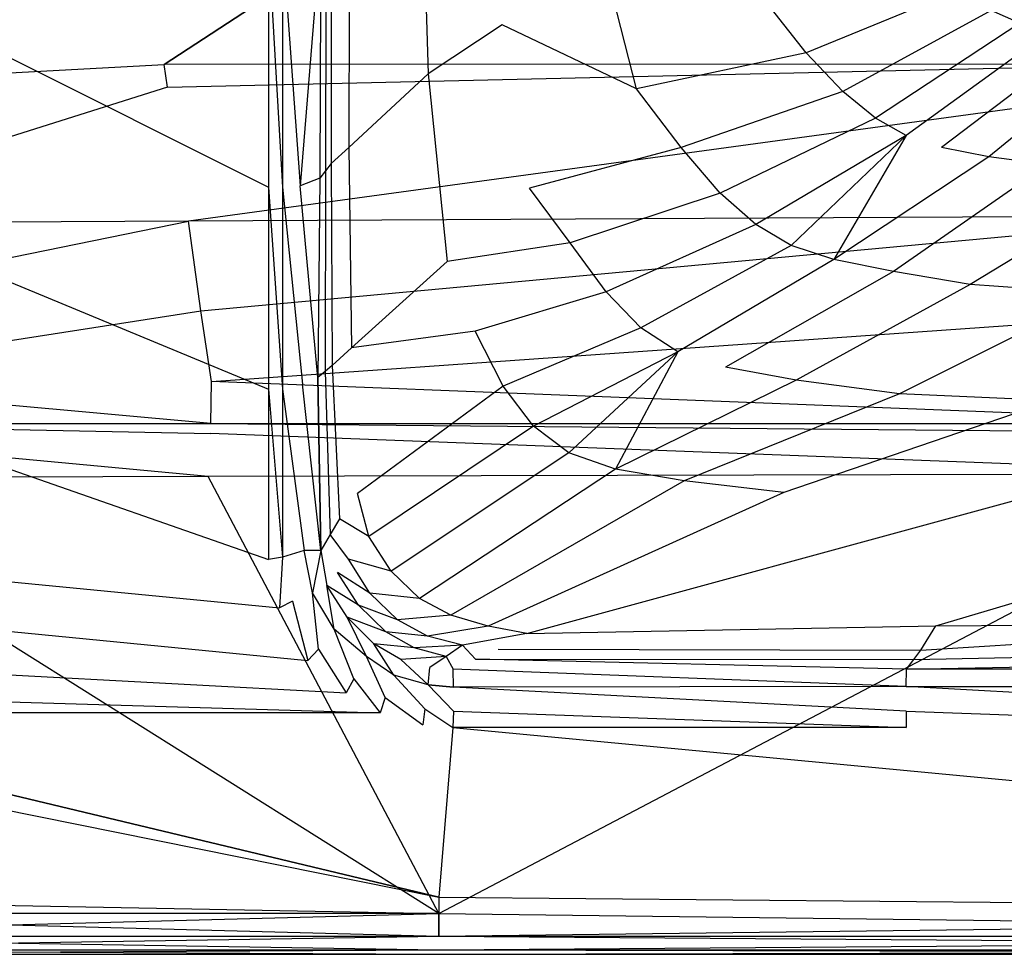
# Model space of a CAD drawing. Extents: x 0 to 1.3, y -0.48 to 0.
# Tile 20 of 36: x 0.65 to 0.87, y -0.48 to -0.28. Entities that reach past the tile are written whole.
import ezdxf

# ---------------------------------------------------------------- set-up
doc = ezdxf.new("R2010")
doc.units = 0
doc.layers.add('L2_BECKEN_613113___REPLACEMTFOR', color=7, linetype='CONTINUOUS')

msp = doc.modelspace()

# ---------------------------------------------------------------- linework, layer by layer
at = {"layer": 'L2_BECKEN_613113___REPLACEMTFOR', "color": 8}
for points, invisible_edges in [([(0.253876, -0.277748), (1.122902, 0), (0.276309, -0.285832), (0.253876, -0.277748)], 13), ([(0.276309, -0.285832), (1.122902, 0), (0.298804, -0.287985), (0.276309, -0.285832)], 10), ([(0.298804, -0.287985), (1.122902, 0), (0.394821, -0.288271), (0.298804, -0.287985)], 13), ([(0.394821, -0.288271), (1.122902, 0), (0.584883, -0.288487), (0.394821, -0.288271)], 10), ([(0.584883, -0.288487), (1.122902, 0), (0.681909, -0.288417), (0.584883, -0.288487)], 13), ([(0.681909, -0.288417), (1.122902, 0), (0.905185, -0.288271), (0.681909, -0.288417)], 10), ([(0.754587, -0.243031, 0.111883), (0.739064, -0.24881, 0.131975), (0.75664, -0.279632, 0.111876), (0.754587, -0.243031, 0.111883)], 14), ([(0.779788, -0.268081, 0.090754), (0.754587, -0.243031, 0.111883), (0.75664, -0.279632, 0.111876), (0.779788, -0.268081, 0.090754)], 14), ([(0.739064, -0.24881, 0.131975), (0.72282, -0.256524, 0.162152), (0.740262, -0.290481, 0.131995), (0.739064, -0.24881, 0.131975)], 14), ([(0.739064, -0.24881, 0.131975), (0.740262, -0.290481, 0.131995), (0.75664, -0.279632, 0.111876), (0.739064, -0.24881, 0.131975)], 14), ([(0.72282, -0.256524, 0.162152), (0.71883, -0.25842, 0.169565), (0.722749, -0.306712, 0.162868), (0.72282, -0.256524, 0.162152)], 14), ([(0.72282, -0.256524, 0.162152), (0.722749, -0.306712, 0.162868), (0.740262, -0.290481, 0.131995), (0.72282, -0.256524, 0.162152)], 14), ([(0.897715, -0.255591, 0.045103), (0.864722, -0.276491, 0.056536), (0.871059, -0.279239, 0.05687), (0.897715, -0.255591, 0.045103)], 14), ([(0.71883, -0.25842, 0.169565), (0.717669, -0.259113, 0.172124), (0.718874, -0.310303, 0.169699), (0.71883, -0.25842, 0.169565)], 14), ([(0.71883, -0.25842, 0.169565), (0.718874, -0.310303, 0.169699), (0.722749, -0.306712, 0.162868), (0.71883, -0.25842, 0.169565)], 14), ([(0.708114, -0.261537, 0.18), (0.711975, -0.315225, 0.178525), (0.712613, -0.260892, 0.178287), (0.708114, -0.261537, 0.18)], 14), ([(0.716508, -0.259806, 0.174683), (0.711975, -0.315225, 0.178525), (0.716373, -0.313532, 0.174853), (0.716508, -0.259806, 0.174683)], 14), ([(0.716508, -0.259806, 0.174683), (0.712613, -0.260892, 0.178287), (0.711975, -0.315225, 0.178525), (0.716508, -0.259806, 0.174683)], 14), ([(0.716508, -0.259806, 0.174683), (0.716373, -0.313532, 0.174853), (0.717624, -0.311917, 0.172276), (0.716508, -0.259806, 0.174683)], 14), ([(0.717669, -0.259113, 0.172124), (0.716508, -0.259806, 0.174683), (0.717624, -0.311917, 0.172276), (0.717669, -0.259113, 0.172124)], 14), ([(0.717669, -0.259113, 0.172124), (0.717624, -0.311917, 0.172276), (0.718874, -0.310303, 0.169699), (0.717669, -0.259113, 0.172124)], 14), ([(0.704967, -0.315485, 0.18), (0.597126, -0.261537, 0.18), (0.597126, -0.315485, 0.18), (0.704967, -0.315485, 0.18)], 13), ([(0.597126, -0.261537, 0.18), (0.704967, -0.315485, 0.18), (0.704967, -0.261537, 0.18), (0.597126, -0.261537, 0.18)], 14), ([(0.708114, -0.315485, 0.18), (0.704967, -0.261537, 0.18), (0.704967, -0.315485, 0.18), (0.708114, -0.315485, 0.18)], 13), ([(0.704967, -0.261537, 0.18), (0.708114, -0.315485, 0.18), (0.708114, -0.261537, 0.18), (0.704967, -0.261537, 0.18)], 14), ([(0.711975, -0.315225, 0.178525), (0.708114, -0.261537, 0.18), (0.708114, -0.315485, 0.18), (0.711975, -0.315225, 0.178525)], 13), ([(0.849311, -0.265384, 0.055493), (0.815103, -0.27472, 0.070566), (0.823852, -0.285848, 0.069997), (0.849311, -0.265384, 0.055493)], 14), ([(0.85731, -0.272075, 0.055978), (0.849311, -0.265384, 0.055493), (0.823852, -0.285848, 0.069997), (0.85731, -0.272075, 0.055978)], 14), ([(0.786351, -0.293737, 0.090825), (0.779788, -0.268081, 0.090754), (0.75664, -0.279632, 0.111876), (0.786351, -0.293737, 0.090825)], 14), ([(0.815103, -0.27472, 0.070566), (0.779788, -0.268081, 0.090754), (0.786351, -0.293737, 0.090825), (0.815103, -0.27472, 0.070566)], 14), ([(0.85731, -0.272075, 0.055978), (0.823852, -0.285848, 0.069997), (0.831913, -0.294394, 0.070328), (0.85731, -0.272075, 0.055978)], 14), ([(0.864722, -0.276491, 0.056536), (0.85731, -0.272075, 0.055978), (0.831913, -0.294394, 0.070328), (0.864722, -0.276491, 0.056536)], 14), ([(0.823852, -0.285848, 0.069997), (0.815103, -0.27472, 0.070566), (0.786351, -0.293737, 0.090825), (0.823852, -0.285848, 0.069997)], 14), ([(0.864722, -0.276491, 0.056536), (0.831913, -0.294394, 0.070328), (0.839154, -0.300263, 0.071011), (0.864722, -0.276491, 0.056536)], 14), ([(0.871059, -0.279239, 0.05687), (0.864722, -0.276491, 0.056536), (0.839154, -0.300263, 0.071011), (0.871059, -0.279239, 0.05687)], 14), ([(0.75664, -0.279632, 0.111876), (0.740262, -0.290481, 0.131995), (0.762669, -0.315702, 0.111874), (0.75664, -0.279632, 0.111876)], 14), ([(0.786351, -0.293737, 0.090825), (0.75664, -0.279632, 0.111876), (0.762669, -0.315702, 0.111874), (0.786351, -0.293737, 0.090825)], 14), ([(0.871059, -0.279239, 0.05687), (0.839154, -0.300263, 0.071011), (0.845957, -0.304091, 0.071494), (0.871059, -0.279239, 0.05687)], 14), ([(0.877599, -0.28117, 0.056925), (0.871059, -0.279239, 0.05687), (0.845957, -0.304091, 0.071494), (0.877599, -0.28117, 0.056925)], 14), ([(0.877599, -0.28117, 0.056925), (0.845957, -0.304091, 0.071494), (0.853717, -0.30672, 0.071841), (0.877599, -0.28117, 0.056925)], 14), ([(0.885628, -0.282539, 0.056647), (0.877599, -0.28117, 0.056925), (0.853717, -0.30672, 0.071841), (0.885628, -0.282539, 0.056647)], 14), ([(0.885628, -0.282539, 0.056647), (0.853717, -0.30672, 0.071841), (0.864173, -0.308819, 0.071894), (0.885628, -0.282539, 0.056647)], 14), ([(0.895302, -0.283343, 0.056148), (0.885628, -0.282539, 0.056647), (0.864173, -0.308819, 0.071894), (0.895302, -0.283343, 0.056148)], 14), ([(0.895302, -0.283343, 0.056148), (0.864173, -0.308819, 0.071894), (0.877068, -0.310524, 0.071658), (0.895302, -0.283343, 0.056148)], 14), ([(0.823852, -0.285848, 0.069997), (0.786351, -0.293737, 0.090825), (0.796216, -0.30672, 0.088816), (0.823852, -0.285848, 0.069997)], 14), ([(0.831913, -0.294394, 0.070328), (0.823852, -0.285848, 0.069997), (0.796216, -0.30672, 0.088816), (0.831913, -0.294394, 0.070328)], 14), ([(0.681909, -0.288417), (0.585245, -0.293517, 0.003861), (0.584883, -0.288487), (0.681909, -0.288417)], 13), ([(0.585245, -0.293517, 0.003861), (0.681909, -0.288417), (0.682684, -0.293377, 0.003812), (0.585245, -0.293517, 0.003861)], 14), ([(0.905185, -0.288271), (0.682684, -0.293377, 0.003812), (0.681909, -0.288417), (0.905185, -0.288271)], 13), ([(0.682684, -0.293377, 0.003812), (0.905185, -0.288271), (0.906964, -0.293081, 0.00371), (0.682684, -0.293377, 0.003812)], 14), ([(0.740262, -0.290481, 0.131995), (0.722749, -0.306712, 0.162868), (0.744465, -0.331924, 0.132122), (0.740262, -0.290481, 0.131995)], 14), ([(0.740262, -0.290481, 0.131995), (0.744465, -0.331924, 0.132122), (0.762669, -0.315702, 0.111874), (0.740262, -0.290481, 0.131995)], 14), ([(0.682684, -0.293377, 0.003812), (0.587405, -0.323544, 0.026909), (0.585245, -0.293517, 0.003861), (0.682684, -0.293377, 0.003812)], 14), ([(0.687315, -0.322982, 0.02657), (0.587405, -0.323544, 0.026909), (0.682684, -0.293377, 0.003812), (0.687315, -0.322982, 0.02657)], 14), ([(0.906964, -0.293081, 0.00371), (0.687315, -0.322982, 0.02657), (0.682684, -0.293377, 0.003812), (0.906964, -0.293081, 0.00371)], 14), ([(0.917585, -0.321799, 0.025857), (0.687315, -0.322982, 0.02657), (0.906964, -0.293081, 0.00371), (0.917585, -0.321799, 0.025857)], 14), ([(0.796216, -0.30672, 0.088816), (0.786351, -0.293737, 0.090825), (0.762669, -0.315702, 0.111874), (0.796216, -0.30672, 0.088816)], 14), ([(0.831913, -0.294394, 0.070328), (0.796216, -0.30672, 0.088816), (0.804822, -0.316795, 0.088785), (0.831913, -0.294394, 0.070328)], 14), ([(0.839154, -0.300263, 0.071011), (0.831913, -0.294394, 0.070328), (0.804822, -0.316795, 0.088785), (0.839154, -0.300263, 0.071011)], 14), ([(0.839154, -0.300263, 0.071011), (0.804822, -0.316795, 0.088785), (0.81272, -0.323779, 0.08947), (0.839154, -0.300263, 0.071011)], 14), ([(0.845957, -0.304091, 0.071494), (0.839154, -0.300263, 0.071011), (0.81272, -0.323779, 0.08947), (0.845957, -0.304091, 0.071494)], 14), ([(0.845957, -0.304091, 0.071494), (0.81272, -0.323779, 0.08947), (0.820524, -0.328384, 0.089943), (0.845957, -0.304091, 0.071494)], 14), ([(0.829953, -0.331508, 0.090298), (0.845957, -0.304091, 0.071494), (0.820524, -0.328384, 0.089943), (0.829953, -0.331508, 0.090298)], 13), ([(0.845957, -0.304091, 0.071494), (0.829953, -0.331508, 0.090298), (0.853717, -0.30672, 0.071841), (0.845957, -0.304091, 0.071494)], 14), ([(0.722749, -0.306712, 0.162868), (0.718874, -0.310303, 0.169699), (0.723342, -0.351033, 0.163716), (0.722749, -0.306712, 0.162868)], 14), ([(0.722749, -0.306712, 0.162868), (0.723342, -0.351033, 0.163716), (0.744465, -0.331924, 0.132122), (0.722749, -0.306712, 0.162868)], 14), ([(0.796216, -0.30672, 0.088816), (0.762669, -0.315702, 0.111874), (0.771668, -0.327804, 0.109112), (0.796216, -0.30672, 0.088816)], 14), ([(0.804822, -0.316795, 0.088785), (0.796216, -0.30672, 0.088816), (0.771668, -0.327804, 0.109112), (0.804822, -0.316795, 0.088785)], 14), ([(0.864173, -0.308819, 0.071894), (0.853717, -0.30672, 0.071841), (0.829953, -0.331508, 0.090298), (0.864173, -0.308819, 0.071894)], 14), ([(0.864173, -0.308819, 0.071894), (0.829953, -0.331508, 0.090298), (0.843134, -0.334148, 0.090645), (0.864173, -0.308819, 0.071894)], 14), ([(0.877068, -0.310524, 0.071658), (0.864173, -0.308819, 0.071894), (0.843134, -0.334148, 0.090645), (0.877068, -0.310524, 0.071658)], 14), ([(0.718874, -0.310303, 0.169699), (0.717624, -0.311917, 0.172276), (0.719086, -0.354883, 0.17008), (0.718874, -0.310303, 0.169699)], 14), ([(0.718874, -0.310303, 0.169699), (0.719086, -0.354883, 0.17008), (0.723342, -0.351033, 0.163716), (0.718874, -0.310303, 0.169699)], 14), ([(0.877068, -0.310524, 0.071658), (0.843134, -0.334148, 0.090645), (0.860059, -0.337012, 0.091256), (0.877068, -0.310524, 0.071658)], 14), ([(0.90002, -0.312867, 0.071984), (0.877068, -0.310524, 0.071658), (0.860059, -0.337012, 0.091256), (0.90002, -0.312867, 0.071984)], 14), ([(0.717624, -0.311917, 0.172276), (0.716373, -0.313532, 0.174853), (0.717487, -0.35621, 0.172698), (0.717624, -0.311917, 0.172276)], 14), ([(0.717624, -0.311917, 0.172276), (0.717487, -0.35621, 0.172698), (0.719086, -0.354883, 0.17008), (0.717624, -0.311917, 0.172276)], 14), ([(0.90002, -0.312867, 0.071984), (0.860059, -0.337012, 0.091256), (0.888679, -0.339019, 0.091384), (0.90002, -0.312867, 0.071984)], 14), ([(0.704967, -0.360118, 0.18), (0.597126, -0.315485, 0.18), (0.597126, -0.360118, 0.18), (0.704967, -0.360118, 0.18)], 13), ([(0.597126, -0.315485, 0.18), (0.704967, -0.360118, 0.18), (0.704967, -0.315485, 0.18), (0.597126, -0.315485, 0.18)], 14), ([(0.708114, -0.360118, 0.18), (0.704967, -0.315485, 0.18), (0.704967, -0.360118, 0.18), (0.708114, -0.360118, 0.18)], 13), ([(0.704967, -0.315485, 0.18), (0.708114, -0.360118, 0.18), (0.708114, -0.315485, 0.18), (0.704967, -0.315485, 0.18)], 14), ([(0.708114, -0.315485, 0.18), (0.71248, -0.359005, 0.178332), (0.711975, -0.315225, 0.178525), (0.708114, -0.315485, 0.18)], 14), ([(0.71248, -0.359005, 0.178332), (0.708114, -0.315485, 0.18), (0.708114, -0.360118, 0.18), (0.71248, -0.359005, 0.178332)], 13), ([(0.716373, -0.313532, 0.174853), (0.711975, -0.315225, 0.178525), (0.715888, -0.357537, 0.175316), (0.716373, -0.313532, 0.174853)], 14), ([(0.715888, -0.357537, 0.175316), (0.711975, -0.315225, 0.178525), (0.71248, -0.359005, 0.178332), (0.715888, -0.357537, 0.175316)], 14), ([(0.716373, -0.313532, 0.174853), (0.715888, -0.357537, 0.175316), (0.717487, -0.35621, 0.172698), (0.716373, -0.313532, 0.174853)], 14), ([(0.771668, -0.327804, 0.109112), (0.762669, -0.315702, 0.111874), (0.744465, -0.331924, 0.132122), (0.771668, -0.327804, 0.109112)], 14), ([(0.804822, -0.316795, 0.088785), (0.771668, -0.327804, 0.109112), (0.779626, -0.338602, 0.108774), (0.804822, -0.316795, 0.088785)], 14), ([(0.81272, -0.323779, 0.08947), (0.804822, -0.316795, 0.088785), (0.779626, -0.338602, 0.108774), (0.81272, -0.323779, 0.08947)], 14), ([(0.690075, -0.3428, 0.04798), (0.687315, -0.322982, 0.02657), (0.917585, -0.321799, 0.025857), (0.690075, -0.3428, 0.04798)], 14), ([(0.690075, -0.3428, 0.04798), (0.917585, -0.321799, 0.025857), (0.923915, -0.342108, 0.047704), (0.690075, -0.3428, 0.04798)], 14), ([(0.588693, -0.343129, 0.048112), (0.587405, -0.323544, 0.026909), (0.687315, -0.322982, 0.02657), (0.588693, -0.343129, 0.048112)], 14), ([(0.588693, -0.343129, 0.048112), (0.687315, -0.322982, 0.02657), (0.690075, -0.3428, 0.04798), (0.588693, -0.343129, 0.048112)], 14), ([(0.81272, -0.323779, 0.08947), (0.779626, -0.338602, 0.108774), (0.78726, -0.346548, 0.109128), (0.81272, -0.323779, 0.08947)], 14), ([(0.820524, -0.328384, 0.089943), (0.81272, -0.323779, 0.08947), (0.78726, -0.346548, 0.109128), (0.820524, -0.328384, 0.089943)], 14), ([(0.771668, -0.327804, 0.109112), (0.744465, -0.331924, 0.132122), (0.750688, -0.34733, 0.130168), (0.771668, -0.327804, 0.109112)], 14), ([(0.779626, -0.338602, 0.108774), (0.771668, -0.327804, 0.109112), (0.750688, -0.34733, 0.130168), (0.779626, -0.338602, 0.108774)], 14), ([(0.820524, -0.328384, 0.089943), (0.78726, -0.346548, 0.109128), (0.795469, -0.351904, 0.109635), (0.820524, -0.328384, 0.089943)], 14), ([(0.829953, -0.331508, 0.090298), (0.820524, -0.328384, 0.089943), (0.795469, -0.351904, 0.109635), (0.829953, -0.331508, 0.090298)], 14), ([(0.744465, -0.331924, 0.132122), (0.723342, -0.351033, 0.163716), (0.750688, -0.34733, 0.130168), (0.744465, -0.331924, 0.132122)], 14), ([(0.829953, -0.331508, 0.090298), (0.795469, -0.351904, 0.109635), (0.806016, -0.355269, 0.110343), (0.829953, -0.331508, 0.090298)], 14), ([(0.843134, -0.334148, 0.090645), (0.829953, -0.331508, 0.090298), (0.806016, -0.355269, 0.110343), (0.843134, -0.334148, 0.090645)], 14), ([(0.843134, -0.334148, 0.090645), (0.806016, -0.355269, 0.110343), (0.82163, -0.358131, 0.11087), (0.843134, -0.334148, 0.090645)], 14), ([(0.860059, -0.337012, 0.091256), (0.843134, -0.334148, 0.090645), (0.82163, -0.358131, 0.11087), (0.860059, -0.337012, 0.091256)], 14), ([(0.860059, -0.337012, 0.091256), (0.82163, -0.358131, 0.11087), (0.844431, -0.361149, 0.11188), (0.860059, -0.337012, 0.091256)], 14), ([(0.888679, -0.339019, 0.091384), (0.860059, -0.337012, 0.091256), (0.844431, -0.361149, 0.11188), (0.888679, -0.339019, 0.091384)], 14), ([(0.779626, -0.338602, 0.108774), (0.750688, -0.34733, 0.130168), (0.756836, -0.359463, 0.129543), (0.779626, -0.338602, 0.108774)], 14), ([(0.78726, -0.346548, 0.109128), (0.779626, -0.338602, 0.108774), (0.756836, -0.359463, 0.129543), (0.78726, -0.346548, 0.109128)], 14), ([(0.888679, -0.339019, 0.091384), (0.844431, -0.361149, 0.11188), (0.878269, -0.362661, 0.111883), (0.888679, -0.339019, 0.091384)], 14), ([(0.58978, -0.35846, 0.07304), (0.588693, -0.343129, 0.048112), (0.690075, -0.3428, 0.04798), (0.58978, -0.35846, 0.07304)], 14), ([(0.58978, -0.35846, 0.07304), (0.690075, -0.3428, 0.04798), (0.692404, -0.35846, 0.07304), (0.58978, -0.35846, 0.07304)], 14), ([(0.692404, -0.35846, 0.07304), (0.690075, -0.3428, 0.04798), (0.923915, -0.342108, 0.047704), (0.692404, -0.35846, 0.07304)], 14), ([(0.692404, -0.35846, 0.07304), (0.923915, -0.342108, 0.047704), (0.929259, -0.35846, 0.07304), (0.692404, -0.35846, 0.07304)], 14), ([(0.750688, -0.34733, 0.130168), (0.723342, -0.351033, 0.163716), (0.724671, -0.383217, 0.163953), (0.750688, -0.34733, 0.130168)], 14), ([(0.756836, -0.359463, 0.129543), (0.750688, -0.34733, 0.130168), (0.724671, -0.383217, 0.163953), (0.756836, -0.359463, 0.129543)], 14), ([(0.78726, -0.346548, 0.109128), (0.756836, -0.359463, 0.129543), (0.763573, -0.368307, 0.129649), (0.78726, -0.346548, 0.109128)], 14), ([(0.795469, -0.351904, 0.109635), (0.78726, -0.346548, 0.109128), (0.763573, -0.368307, 0.129649), (0.795469, -0.351904, 0.109635)], 14), ([(0.723342, -0.351033, 0.163716), (0.719086, -0.354883, 0.17008), (0.724671, -0.383217, 0.163953), (0.723342, -0.351033, 0.163716)], 14), ([(0.795469, -0.351904, 0.109635), (0.763573, -0.368307, 0.129649), (0.77137, -0.374222, 0.130115), (0.795469, -0.351904, 0.109635)], 14), ([(0.78169, -0.377797, 0.131016), (0.795469, -0.351904, 0.109635), (0.77137, -0.374222, 0.130115), (0.78169, -0.377797, 0.131016)], 13), ([(0.795469, -0.351904, 0.109635), (0.78169, -0.377797, 0.131016), (0.806016, -0.355269, 0.110343), (0.795469, -0.351904, 0.109635)], 14), ([(0.717487, -0.35621, 0.172698), (0.715888, -0.357537, 0.175316), (0.718617, -0.392248, 0.171911), (0.717487, -0.35621, 0.172698)], 14), ([(0.719086, -0.354883, 0.17008), (0.717487, -0.35621, 0.172698), (0.720662, -0.388747, 0.169159), (0.719086, -0.354883, 0.17008)], 14), ([(0.717487, -0.35621, 0.172698), (0.718617, -0.392248, 0.171911), (0.720662, -0.388747, 0.169159), (0.717487, -0.35621, 0.172698)], 14), ([(0.719086, -0.354883, 0.17008), (0.720662, -0.388747, 0.169159), (0.724671, -0.383217, 0.163953), (0.719086, -0.354883, 0.17008)], 14), ([(0.82163, -0.358131, 0.11087), (0.806016, -0.355269, 0.110343), (0.78169, -0.377797, 0.131016), (0.82163, -0.358131, 0.11087)], 14), ([(0.589691, -0.367753, 0.091542), (0.58978, -0.35846, 0.07304), (0.692216, -0.367728, 0.091542), (0.589691, -0.367753, 0.091542)], 14), ([(0.692216, -0.367728, 0.091542), (0.58978, -0.35846, 0.07304), (0.692404, -0.35846, 0.07304), (0.692216, -0.367728, 0.091542)], 14), ([(0.692216, -0.367728, 0.091542), (0.692404, -0.35846, 0.07304), (0.92883, -0.367676, 0.091542), (0.692216, -0.367728, 0.091542)], 14), ([(0.92883, -0.367676, 0.091542), (0.692404, -0.35846, 0.07304), (0.929259, -0.35846, 0.07304), (0.92883, -0.367676, 0.091542)], 14), ([(0.708114, -0.360118, 0.18), (0.712904, -0.395749, 0.17817), (0.71248, -0.359005, 0.178332), (0.708114, -0.360118, 0.18)], 14), ([(0.716571, -0.395749, 0.174663), (0.715888, -0.357537, 0.175316), (0.71248, -0.359005, 0.178332), (0.716571, -0.395749, 0.174663)], 14), ([(0.716571, -0.395749, 0.174663), (0.71248, -0.359005, 0.178332), (0.712904, -0.395749, 0.17817), (0.716571, -0.395749, 0.174663)], 14), ([(0.715888, -0.357537, 0.175316), (0.716571, -0.395749, 0.174663), (0.718617, -0.392248, 0.171911), (0.715888, -0.357537, 0.175316)], 14), ([(0.82163, -0.358131, 0.11087), (0.78169, -0.377797, 0.131016), (0.796896, -0.380412, 0.131869), (0.82163, -0.358131, 0.11087)], 14), ([(0.844431, -0.361149, 0.11188), (0.82163, -0.358131, 0.11087), (0.796896, -0.380412, 0.131869), (0.844431, -0.361149, 0.11188)], 14), ([(0.704967, -0.39774, 0.18), (0.597126, -0.360118, 0.18), (0.597126, -0.39774, 0.18), (0.704967, -0.39774, 0.18)], 13), ([(0.597126, -0.360118, 0.18), (0.704967, -0.39774, 0.18), (0.704967, -0.360118, 0.18), (0.597126, -0.360118, 0.18)], 14), ([(0.708114, -0.397277, 0.18), (0.704967, -0.360118, 0.18), (0.704967, -0.39774, 0.18), (0.708114, -0.397277, 0.18)], 13), ([(0.704967, -0.360118, 0.18), (0.708114, -0.397277, 0.18), (0.708114, -0.360118, 0.18), (0.704967, -0.360118, 0.18)], 14), ([(0.712904, -0.395749, 0.17817), (0.708114, -0.360118, 0.18), (0.708114, -0.397277, 0.18), (0.712904, -0.395749, 0.17817)], 13), ([(0.756836, -0.359463, 0.129543), (0.724671, -0.383217, 0.163953), (0.727152, -0.392675, 0.163689), (0.756836, -0.359463, 0.129543)], 14), ([(0.763573, -0.368307, 0.129649), (0.756836, -0.359463, 0.129543), (0.727152, -0.392675, 0.163689), (0.763573, -0.368307, 0.129649)], 14), ([(0.844431, -0.361149, 0.11188), (0.796896, -0.380412, 0.131869), (0.818862, -0.38294, 0.132713), (0.844431, -0.361149, 0.11188)], 14), ([(0.878269, -0.362661, 0.111883), (0.844431, -0.361149, 0.11188), (0.818862, -0.38294, 0.132713), (0.878269, -0.362661, 0.111883)], 14), ([(0.878269, -0.362661, 0.111883), (0.818862, -0.38294, 0.132713), (0.869613, -0.38479, 0.133015), (0.878269, -0.362661, 0.111883)], 14), ([(0.589691, -0.367753, 0.091542), (0.692172, -0.369942, 0.095963), (0.589672, -0.369973, 0.095963), (0.589691, -0.367753, 0.091542)], 14), ([(0.692172, -0.369942, 0.095963), (0.589691, -0.367753, 0.091542), (0.692216, -0.367728, 0.091542), (0.692172, -0.369942, 0.095963)], 13), ([(0.692216, -0.367728, 0.091542), (0.928727, -0.369878, 0.095963), (0.692172, -0.369942, 0.095963), (0.692216, -0.367728, 0.091542)], 14), ([(0.928727, -0.369878, 0.095963), (0.692216, -0.367728, 0.091542), (0.92883, -0.367676, 0.091542), (0.928727, -0.369878, 0.095963)], 13), ([(0.691628, -0.379418, 0.095963), (0.589672, -0.369973, 0.095963), (0.692172, -0.369942, 0.095963), (0.691628, -0.379418, 0.095963)], 14), ([(0.692172, -0.369942, 0.095963), (0.927482, -0.378815, 0.095963), (0.691628, -0.379418, 0.095963), (0.692172, -0.369942, 0.095963)], 13), ([(0.927482, -0.378815, 0.095963), (0.692172, -0.369942, 0.095963), (0.928727, -0.369878, 0.095963), (0.927482, -0.378815, 0.095963)], 14), ([(0.763573, -0.368307, 0.129649), (0.727152, -0.392675, 0.163689), (0.732108, -0.400376, 0.163636), (0.763573, -0.368307, 0.129649)], 14), ([(0.77137, -0.374222, 0.130115), (0.763573, -0.368307, 0.129649), (0.732108, -0.400376, 0.163636), (0.77137, -0.374222, 0.130115)], 14), ([(0.589672, -0.369973, 0.095963), (0.691628, -0.379418, 0.095963), (0.589417, -0.379705, 0.095963), (0.589672, -0.369973, 0.095963)], 13), ([(0.77137, -0.374222, 0.130115), (0.732108, -0.400376, 0.163636), (0.738389, -0.406374, 0.163804), (0.77137, -0.374222, 0.130115)], 14), ([(0.78169, -0.377797, 0.131016), (0.77137, -0.374222, 0.130115), (0.738389, -0.406374, 0.163804), (0.78169, -0.377797, 0.131016)], 14), ([(0.78169, -0.377797, 0.131016), (0.738389, -0.406374, 0.163804), (0.745285, -0.410082, 0.164233), (0.78169, -0.377797, 0.131016)], 14), ([(0.796896, -0.380412, 0.131869), (0.78169, -0.377797, 0.131016), (0.745285, -0.410082, 0.164233), (0.796896, -0.380412, 0.131869)], 14), ([(0.589417, -0.379705, 0.095963), (0.742647, -0.476, 0.095963), (0.55356, -0.476, 0.095963), (0.589417, -0.379705, 0.095963)], 13), ([(0.742647, -0.476, 0.095963), (0.589417, -0.379705, 0.095963), (0.691628, -0.379418, 0.095963), (0.742647, -0.476, 0.095963)], 14), ([(0.927482, -0.378815, 0.095963), (0.742647, -0.476, 0.095963), (0.691628, -0.379418, 0.095963), (0.927482, -0.378815, 0.095963)], 13), ([(0.742647, -0.476, 0.095963), (0.927482, -0.378815, 0.095963), (1.140743, -0.476, 0.095963), (0.742647, -0.476, 0.095963)], 14), ([(0.796896, -0.380412, 0.131869), (0.745285, -0.410082, 0.164233), (0.753565, -0.412484, 0.164842), (0.796896, -0.380412, 0.131869)], 14), ([(0.818862, -0.38294, 0.132713), (0.796896, -0.380412, 0.131869), (0.753565, -0.412484, 0.164842), (0.818862, -0.38294, 0.132713)], 14), ([(0.818862, -0.38294, 0.132713), (0.753565, -0.412484, 0.164842), (0.762082, -0.414132, 0.165899), (0.818862, -0.38294, 0.132713)], 14), ([(0.762082, -0.414132, 0.165899), (0.869613, -0.38479, 0.133015), (0.818862, -0.38294, 0.132713), (0.762082, -0.414132, 0.165899)], 14), ([(0.727152, -0.392675, 0.163689), (0.724671, -0.383217, 0.163953), (0.720662, -0.388747, 0.169159), (0.727152, -0.392675, 0.163689)], 14), ([(0.762082, -0.414132, 0.165899), (0.85253, -0.412389, 0.163585), (0.869613, -0.38479, 0.133015), (0.762082, -0.414132, 0.165899)], 14), ([(0.85253, -0.412389, 0.163585), (0.944969, -0.385141, 0.133254), (0.869613, -0.38479, 0.133015), (0.85253, -0.412389, 0.163585)], 14), ([(0.85253, -0.412389, 0.163585), (0.944967, -0.411836, 0.163131), (0.944969, -0.385141, 0.133254), (0.85253, -0.412389, 0.163585)], 14), ([(0.720662, -0.388747, 0.169159), (0.718617, -0.392248, 0.171911), (0.722652, -0.39771, 0.168866), (0.720662, -0.388747, 0.169159)], 14), ([(0.727152, -0.392675, 0.163689), (0.720662, -0.388747, 0.169159), (0.722652, -0.39771, 0.168866), (0.727152, -0.392675, 0.163689)], 14), ([(0.718617, -0.392248, 0.171911), (0.716571, -0.395749, 0.174663), (0.720252, -0.400603, 0.171695), (0.718617, -0.392248, 0.171911)], 14), ([(0.722652, -0.39771, 0.168866), (0.718617, -0.392248, 0.171911), (0.720252, -0.400603, 0.171695), (0.722652, -0.39771, 0.168866)], 14), ([(0.732108, -0.400376, 0.163636), (0.727152, -0.392675, 0.163689), (0.722652, -0.39771, 0.168866), (0.732108, -0.400376, 0.163636)], 14), ([(0.712904, -0.395749, 0.17817), (0.708114, -0.397277, 0.18), (0.710315, -0.406984, 0.18), (0.712904, -0.395749, 0.17817)], 14), ([(0.714697, -0.40511, 0.178502), (0.712904, -0.395749, 0.17817), (0.710315, -0.406984, 0.18), (0.714697, -0.40511, 0.178502)], 14), ([(0.716571, -0.395749, 0.174663), (0.712904, -0.395749, 0.17817), (0.714697, -0.40511, 0.178502), (0.716571, -0.395749, 0.174663)], 14), ([(0.716571, -0.395749, 0.174663), (0.714697, -0.40511, 0.178502), (0.717853, -0.403496, 0.174523), (0.716571, -0.395749, 0.174663)], 14), ([(0.716571, -0.395749, 0.174663), (0.717853, -0.403496, 0.174523), (0.720252, -0.400603, 0.171695), (0.716571, -0.395749, 0.174663)], 14), ([(0.70739, -0.408428, 0.18), (0.597126, -0.39774, 0.18), (0.594703, -0.408428, 0.18), (0.70739, -0.408428, 0.18)], 13), ([(0.597126, -0.39774, 0.18), (0.70739, -0.408428, 0.18), (0.704967, -0.39774, 0.18), (0.597126, -0.39774, 0.18)], 14), ([(0.70739, -0.408428, 0.18), (0.708114, -0.397277, 0.18), (0.704967, -0.39774, 0.18), (0.70739, -0.408428, 0.18)], 13), ([(0.708114, -0.397277, 0.18), (0.70739, -0.408428, 0.18), (0.710315, -0.406984, 0.18), (0.708114, -0.397277, 0.18)], 14), ([(0.727378, -0.405197, 0.168745), (0.722652, -0.39771, 0.168866), (0.720252, -0.400603, 0.171695), (0.727378, -0.405197, 0.168745)], 14), ([(0.732108, -0.400376, 0.163636), (0.722652, -0.39771, 0.168866), (0.727378, -0.405197, 0.168745), (0.732108, -0.400376, 0.163636)], 14), ([(0.738389, -0.406374, 0.163804), (0.732108, -0.400376, 0.163636), (0.727378, -0.405197, 0.168745), (0.738389, -0.406374, 0.163804)], 14), ([(0.724887, -0.407863, 0.171634), (0.720252, -0.400603, 0.171695), (0.717853, -0.403496, 0.174523), (0.724887, -0.407863, 0.171634)], 14), ([(0.727378, -0.405197, 0.168745), (0.720252, -0.400603, 0.171695), (0.724887, -0.407863, 0.171634), (0.727378, -0.405197, 0.168745)], 14), ([(0.719532, -0.413189, 0.178305), (0.717853, -0.403496, 0.174523), (0.714697, -0.40511, 0.178502), (0.719532, -0.413189, 0.178305)], 14), ([(0.724887, -0.407863, 0.171634), (0.717853, -0.403496, 0.174523), (0.722397, -0.410528, 0.174523), (0.724887, -0.407863, 0.171634)], 14), ([(0.722397, -0.410528, 0.174523), (0.717853, -0.403496, 0.174523), (0.719532, -0.413189, 0.178305), (0.722397, -0.410528, 0.174523)], 14), ([(0.716072, -0.41759, 0.18), (0.714697, -0.40511, 0.178502), (0.710315, -0.406984, 0.18), (0.716072, -0.41759, 0.18)], 14), ([(0.719532, -0.413189, 0.178305), (0.714697, -0.40511, 0.178502), (0.716072, -0.41759, 0.18), (0.719532, -0.413189, 0.178305)], 14), ([(0.733511, -0.411129, 0.168787), (0.727378, -0.405197, 0.168745), (0.724887, -0.407863, 0.171634), (0.733511, -0.411129, 0.168787)], 14), ([(0.738389, -0.406374, 0.163804), (0.727378, -0.405197, 0.168745), (0.733511, -0.411129, 0.168787), (0.738389, -0.406374, 0.163804)], 14), ([(0.745285, -0.410082, 0.164233), (0.738389, -0.406374, 0.163804), (0.733511, -0.411129, 0.168787), (0.745285, -0.410082, 0.164233)], 14), ([(0.713723, -0.420095, 0.18), (0.594703, -0.408428, 0.18), (0.58837, -0.420095, 0.18), (0.713723, -0.420095, 0.18)], 13), ([(0.594703, -0.408428, 0.18), (0.713723, -0.420095, 0.18), (0.70739, -0.408428, 0.18), (0.594703, -0.408428, 0.18)], 14), ([(0.713723, -0.420095, 0.18), (0.710315, -0.406984, 0.18), (0.70739, -0.408428, 0.18), (0.713723, -0.420095, 0.18)], 13), ([(0.710315, -0.406984, 0.18), (0.713723, -0.420095, 0.18), (0.716072, -0.41759, 0.18), (0.710315, -0.406984, 0.18)], 14), ([(0.730907, -0.413756, 0.171655), (0.724887, -0.407863, 0.171634), (0.722397, -0.410528, 0.174523), (0.730907, -0.413756, 0.171655)], 14), ([(0.733511, -0.411129, 0.168787), (0.724887, -0.407863, 0.171634), (0.730907, -0.413756, 0.171655), (0.733511, -0.411129, 0.168787)], 14), ([(0.726663, -0.419193, 0.177989), (0.722397, -0.410528, 0.174523), (0.719532, -0.413189, 0.178305), (0.726663, -0.419193, 0.177989)], 14), ([(0.730907, -0.413756, 0.171655), (0.722397, -0.410528, 0.174523), (0.728302, -0.416383, 0.174523), (0.730907, -0.413756, 0.171655)], 14), ([(0.728302, -0.416383, 0.174523), (0.722397, -0.410528, 0.174523), (0.726663, -0.419193, 0.177989), (0.728302, -0.416383, 0.174523)], 14), ([(0.740107, -0.414674, 0.168957), (0.733511, -0.411129, 0.168787), (0.730907, -0.413756, 0.171655), (0.740107, -0.414674, 0.168957)], 14), ([(0.745285, -0.410082, 0.164233), (0.733511, -0.411129, 0.168787), (0.740107, -0.414674, 0.168957), (0.745285, -0.410082, 0.164233)], 14), ([(0.753565, -0.412484, 0.164842), (0.745285, -0.410082, 0.164233), (0.740107, -0.414674, 0.168957), (0.753565, -0.412484, 0.164842)], 14), ([(0.723841, -0.42412, 0.18), (0.719532, -0.413189, 0.178305), (0.716072, -0.41759, 0.18), (0.723841, -0.42412, 0.18)], 14), ([(0.726663, -0.419193, 0.177989), (0.719532, -0.413189, 0.178305), (0.723841, -0.42412, 0.18), (0.726663, -0.419193, 0.177989)], 14), ([(0.753565, -0.412484, 0.164842), (0.740107, -0.414674, 0.168957), (0.747893, -0.416682, 0.169158), (0.753565, -0.412484, 0.164842)], 14), ([(0.762082, -0.414132, 0.165899), (0.753565, -0.412484, 0.164842), (0.747893, -0.416682, 0.169158), (0.762082, -0.414132, 0.165899)], 14), ([(0.8492, -0.417769, 0.169545), (0.85253, -0.412389, 0.163585), (0.762082, -0.414132, 0.165899), (0.8492, -0.417769, 0.169545)], 14), ([(0.944969, -0.417769, 0.169771), (0.944967, -0.411836, 0.163131), (0.8492, -0.417769, 0.169545), (0.944969, -0.417769, 0.169771)], 14), ([(0.8492, -0.417769, 0.169545), (0.944967, -0.411836, 0.163131), (0.85253, -0.412389, 0.163585), (0.8492, -0.417769, 0.169545)], 14), ([(0.737161, -0.417268, 0.17174), (0.730907, -0.413756, 0.171655), (0.728302, -0.416383, 0.174523), (0.737161, -0.417268, 0.17174)], 14), ([(0.740107, -0.414674, 0.168957), (0.730907, -0.413756, 0.171655), (0.737161, -0.417268, 0.17174), (0.740107, -0.414674, 0.168957)], 14), ([(0.747893, -0.416682, 0.169158), (0.740107, -0.414674, 0.168957), (0.737161, -0.417268, 0.17174), (0.747893, -0.416682, 0.169158)], 14), ([(0.762082, -0.414132, 0.165899), (0.747893, -0.416682, 0.169158), (0.755756, -0.417608, 0.169597), (0.762082, -0.414132, 0.165899)], 14), ([(0.755756, -0.417608, 0.169597), (0.8492, -0.417769, 0.169545), (0.762082, -0.414132, 0.165899), (0.755756, -0.417608, 0.169597)], 14), ([(0.722176, -0.427198, 0.18), (0.716072, -0.41759, 0.18), (0.713723, -0.420095, 0.18), (0.722176, -0.427198, 0.18)], 13), ([(0.716072, -0.41759, 0.18), (0.722176, -0.427198, 0.18), (0.723841, -0.42412, 0.18), (0.716072, -0.41759, 0.18)], 14), ([(0.732695, -0.423308, 0.177769), (0.728302, -0.416383, 0.174523), (0.726663, -0.419193, 0.177989), (0.732695, -0.423308, 0.177769)], 14), ([(0.737161, -0.417268, 0.17174), (0.728302, -0.416383, 0.174523), (0.734216, -0.419863, 0.174523), (0.737161, -0.417268, 0.17174)], 14), ([(0.734216, -0.419863, 0.174523), (0.728302, -0.416383, 0.174523), (0.732695, -0.423308, 0.177769), (0.734216, -0.419863, 0.174523)], 14), ([(0.744276, -0.419173, 0.171841), (0.737161, -0.417268, 0.17174), (0.734216, -0.419863, 0.174523), (0.744276, -0.419173, 0.171841)], 14), ([(0.747893, -0.416682, 0.169158), (0.737161, -0.417268, 0.17174), (0.744276, -0.419173, 0.171841), (0.747893, -0.416682, 0.169158)], 14), ([(0.750784, -0.419812, 0.17206), (0.747893, -0.416682, 0.169158), (0.744276, -0.419173, 0.171841), (0.750784, -0.419812, 0.17206)], 13), ([(0.747893, -0.416682, 0.169158), (0.750784, -0.419812, 0.17206), (0.755756, -0.417608, 0.169597), (0.747893, -0.416682, 0.169158)], 14), ([(0.750784, -0.419812, 0.17206), (0.847598, -0.419892, 0.172034), (0.755756, -0.417608, 0.169597), (0.750784, -0.419812, 0.17206)], 14), ([(0.847598, -0.419892, 0.172034), (0.8492, -0.417769, 0.169545), (0.755756, -0.417608, 0.169597), (0.847598, -0.419892, 0.172034)], 14), ([(0.944969, -0.419893, 0.172299), (0.944969, -0.417769, 0.169771), (0.847598, -0.419892, 0.172034), (0.944969, -0.419893, 0.172299)], 14), ([(0.847598, -0.419892, 0.172034), (0.944969, -0.417769, 0.169771), (0.8492, -0.417769, 0.169545), (0.847598, -0.419892, 0.172034)], 14), ([(0.730768, -0.428263, 0.18), (0.726663, -0.419193, 0.177989), (0.723841, -0.42412, 0.18), (0.730768, -0.428263, 0.18)], 14), ([(0.732695, -0.423308, 0.177769), (0.726663, -0.419193, 0.177989), (0.730768, -0.428263, 0.18), (0.732695, -0.423308, 0.177769)], 14), ([(0.740288, -0.425448, 0.178529), (0.734216, -0.419863, 0.174523), (0.732695, -0.423308, 0.177769), (0.740288, -0.425448, 0.178529)], 14), ([(0.744276, -0.419173, 0.171841), (0.734216, -0.419863, 0.174523), (0.74066, -0.421664, 0.174523), (0.744276, -0.419173, 0.171841)], 14), ([(0.740288, -0.425448, 0.178529), (0.74066, -0.421664, 0.174523), (0.734216, -0.419863, 0.174523), (0.740288, -0.425448, 0.178529)], 14), ([(0.745812, -0.422015, 0.174523), (0.744276, -0.419173, 0.171841), (0.74066, -0.421664, 0.174523), (0.745812, -0.422015, 0.174523)], 13), ([(0.744276, -0.419173, 0.171841), (0.745812, -0.422015, 0.174523), (0.750784, -0.419812, 0.17206), (0.744276, -0.419173, 0.171841)], 14), ([(0.845996, -0.422016, 0.174523), (0.750784, -0.419812, 0.17206), (0.745812, -0.422015, 0.174523), (0.845996, -0.422016, 0.174523)], 14), ([(0.845996, -0.422016, 0.174523), (0.847598, -0.419892, 0.172034), (0.750784, -0.419812, 0.17206), (0.845996, -0.422016, 0.174523)], 14), ([(0.845996, -0.422016, 0.174523), (0.944969, -0.419893, 0.172299), (0.847598, -0.419892, 0.172034), (0.845996, -0.422016, 0.174523)], 14), ([(0.944969, -0.422016, 0.174826), (0.944969, -0.419893, 0.172299), (0.845996, -0.422016, 0.174523), (0.944969, -0.422016, 0.174826)], 14), ([(0.722176, -0.427198, 0.18), (0.58837, -0.420095, 0.18), (0.579917, -0.427198, 0.18), (0.722176, -0.427198, 0.18)], 13), ([(0.58837, -0.420095, 0.18), (0.722176, -0.427198, 0.18), (0.713723, -0.420095, 0.18), (0.58837, -0.420095, 0.18)], 14), ([(0.740288, -0.425448, 0.178529), (0.745884, -0.426005, 0.178193), (0.74066, -0.421664, 0.174523), (0.740288, -0.425448, 0.178529)], 14), ([(0.745884, -0.426005, 0.178193), (0.745812, -0.422015, 0.174523), (0.74066, -0.421664, 0.174523), (0.745884, -0.426005, 0.178193)], 14), ([(0.845962, -0.425862, 0.178512), (0.845996, -0.422016, 0.174523), (0.745812, -0.422015, 0.174523), (0.845962, -0.425862, 0.178512)], 14), ([(0.845962, -0.425862, 0.178512), (0.745812, -0.422015, 0.174523), (0.745884, -0.426005, 0.178193), (0.845962, -0.425862, 0.178512)], 14), ([(0.845962, -0.425862, 0.178512), (0.944969, -0.425985, 0.178156), (0.845996, -0.422016, 0.174523), (0.845962, -0.425862, 0.178512)], 14), ([(0.944969, -0.422016, 0.174826), (0.845996, -0.422016, 0.174523), (0.944969, -0.425985, 0.178156), (0.944969, -0.422016, 0.174826)], 14), ([(0.72965, -0.431669, 0.18), (0.723841, -0.42412, 0.18), (0.722176, -0.427198, 0.18), (0.72965, -0.431669, 0.18)], 13), ([(0.723841, -0.42412, 0.18), (0.72965, -0.431669, 0.18), (0.730768, -0.428263, 0.18), (0.723841, -0.42412, 0.18)], 14), ([(0.739564, -0.430743, 0.18), (0.732695, -0.423308, 0.177769), (0.730768, -0.428263, 0.18), (0.739564, -0.430743, 0.18)], 14), ([(0.740288, -0.425448, 0.178529), (0.732695, -0.423308, 0.177769), (0.739564, -0.430743, 0.18), (0.740288, -0.425448, 0.178529)], 14), ([(0.745884, -0.431249, 0.18), (0.740288, -0.425448, 0.178529), (0.739564, -0.430743, 0.18), (0.745884, -0.431249, 0.18)], 14), ([(0.745884, -0.426005, 0.178193), (0.740288, -0.425448, 0.178529), (0.745884, -0.431249, 0.18), (0.745884, -0.426005, 0.178193)], 14), ([(0.845962, -0.425862, 0.178512), (0.745884, -0.426005, 0.178193), (0.845962, -0.431249, 0.18), (0.845962, -0.425862, 0.178512)], 14), ([(0.845962, -0.431249, 0.18), (0.745884, -0.426005, 0.178193), (0.745884, -0.431249, 0.18), (0.845962, -0.431249, 0.18)], 14), ([(0.944969, -0.425985, 0.178156), (0.845962, -0.425862, 0.178512), (0.944969, -0.431249, 0.18), (0.944969, -0.425985, 0.178156)], 14), ([(0.944969, -0.431249, 0.18), (0.845962, -0.425862, 0.178512), (0.845962, -0.431249, 0.18), (0.944969, -0.431249, 0.18)], 14), ([(0.72965, -0.431669, 0.18), (0.579917, -0.427198, 0.18), (0.572442, -0.431669, 0.18), (0.72965, -0.431669, 0.18)], 13), ([(0.579917, -0.427198, 0.18), (0.72965, -0.431669, 0.18), (0.722176, -0.427198, 0.18), (0.579917, -0.427198, 0.18)], 14), ([(0.739076, -0.434327, 0.18), (0.730768, -0.428263, 0.18), (0.72965, -0.431669, 0.18), (0.739076, -0.434327, 0.18)], 13), ([(0.730768, -0.428263, 0.18), (0.739076, -0.434327, 0.18), (0.739564, -0.430743, 0.18), (0.730768, -0.428263, 0.18)], 14), ([(0.745775, -0.434863, 0.18), (0.739564, -0.430743, 0.18), (0.739076, -0.434327, 0.18), (0.745775, -0.434863, 0.18)], 13), ([(0.739564, -0.430743, 0.18), (0.745775, -0.434863, 0.18), (0.745884, -0.431249, 0.18), (0.739564, -0.430743, 0.18)], 14), ([(0.563017, -0.434327, 0.18), (0.742647, -0.472386, 0.18), (0.572442, -0.431669, 0.18), (0.563017, -0.434327, 0.18)], 13), ([(0.572442, -0.431669, 0.18), (0.742647, -0.472386, 0.18), (0.72965, -0.431669, 0.18), (0.572442, -0.431669, 0.18)], 10), ([(0.72965, -0.431669, 0.18), (0.742647, -0.472386, 0.18), (0.739076, -0.434327, 0.18), (0.72965, -0.431669, 0.18)], 15), ([(0.845962, -0.434863, 0.18), (0.745884, -0.431249, 0.18), (0.745775, -0.434863, 0.18), (0.845962, -0.434863, 0.18)], 13), ([(0.745884, -0.431249, 0.18), (0.845962, -0.434863, 0.18), (0.845962, -0.431249, 0.18), (0.745884, -0.431249, 0.18)], 14), ([(0.944969, -0.434863, 0.18), (0.845962, -0.431249, 0.18), (0.845962, -0.434863, 0.18), (0.944969, -0.434863, 0.18)], 13), ([(0.845962, -0.431249, 0.18), (0.944969, -0.434863, 0.18), (0.944969, -0.431249, 0.18), (0.845962, -0.431249, 0.18)], 14), ([(0.742647, -0.472386, 0.18), (0.556318, -0.434863, 0.18), (0.55356, -0.472386, 0.18), (0.742647, -0.472386, 0.18)], 13), ([(0.556318, -0.434863, 0.18), (0.742647, -0.472386, 0.18), (0.563017, -0.434327, 0.18), (0.556318, -0.434863, 0.18)], 10), ([(0.739076, -0.434327, 0.18), (0.742647, -0.472386, 0.18), (0.745775, -0.434863, 0.18), (0.739076, -0.434327, 0.18)], 15), ([(1.140743, -0.472386, 0.18), (0.745775, -0.434863, 0.18), (0.742647, -0.472386, 0.18), (1.140743, -0.472386, 0.18)], 13), ([(0.745775, -0.434863, 0.18), (1.140743, -0.472386, 0.18), (0.845962, -0.434863, 0.18), (0.745775, -0.434863, 0.18)], 10), ([(0.845962, -0.434863, 0.18), (1.140743, -0.472386, 0.18), (0.944969, -0.434863, 0.18), (0.845962, -0.434863, 0.18)], 13), ([(0.742647, -0.476, 0.18), (0.55356, -0.472386, 0.18), (0.55356, -0.476, 0.18), (0.742647, -0.476, 0.18)], 13), ([(0.55356, -0.472386, 0.18), (0.742647, -0.476, 0.18), (0.742647, -0.472386, 0.18), (0.55356, -0.472386, 0.18)], 14), ([(1.140743, -0.476, 0.18), (0.742647, -0.472386, 0.18), (0.742647, -0.476, 0.18), (1.140743, -0.476, 0.18)], 13), ([(0.742647, -0.472386, 0.18), (1.140743, -0.476, 0.18), (1.140743, -0.472386, 0.18), (0.742647, -0.472386, 0.18)], 14), ([(0.742647, -0.476, 0.095963), (0.55356, -0.481, 0.096975), (0.55356, -0.476, 0.095963), (0.742647, -0.476, 0.095963)], 13), ([(0.55356, -0.481, 0.096975), (0.742647, -0.476, 0.095963), (0.742647, -0.481, 0.096975), (0.55356, -0.481, 0.096975)], 14), ([(0.742647, -0.481, 0.178988), (0.55356, -0.476, 0.18), (0.55356, -0.481, 0.178988), (0.742647, -0.481, 0.178988)], 13), ([(0.55356, -0.476, 0.18), (0.742647, -0.481, 0.178988), (0.742647, -0.476, 0.18), (0.55356, -0.476, 0.18)], 14), ([(1.140743, -0.476, 0.095963), (0.742647, -0.481, 0.096975), (0.742647, -0.476, 0.095963), (1.140743, -0.476, 0.095963)], 13), ([(0.742647, -0.481, 0.096975), (1.140743, -0.476, 0.095963), (1.140743, -0.481, 0.096975), (0.742647, -0.481, 0.096975)], 14), ([(1.140743, -0.481, 0.178988), (0.742647, -0.476, 0.18), (0.742647, -0.481, 0.178988), (1.140743, -0.481, 0.178988)], 13), ([(0.742647, -0.476, 0.18), (1.140743, -0.481, 0.178988), (1.140743, -0.476, 0.18), (0.742647, -0.476, 0.18)], 14), ([(0.742647, -0.484, 0.100013), (0.55356, -0.481, 0.096975), (0.742647, -0.481, 0.096975), (0.742647, -0.484, 0.100013)], 13), ([(0.55356, -0.481, 0.096975), (0.742647, -0.484, 0.100013), (0.55356, -0.484, 0.100013), (0.55356, -0.481, 0.096975)], 14), ([(0.742647, -0.481, 0.178988), (0.55356, -0.484, 0.17595), (0.742647, -0.484, 0.17595), (0.742647, -0.481, 0.178988)], 13), ([(0.55356, -0.484, 0.17595), (0.742647, -0.481, 0.178988), (0.55356, -0.481, 0.178988), (0.55356, -0.484, 0.17595)], 14), ([(1.140743, -0.484, 0.100013), (0.742647, -0.481, 0.096975), (1.140743, -0.481, 0.096975), (1.140743, -0.484, 0.100013)], 13), ([(0.742647, -0.481, 0.096975), (1.140743, -0.484, 0.100013), (0.742647, -0.484, 0.100013), (0.742647, -0.481, 0.096975)], 14), ([(1.140743, -0.481, 0.178988), (0.742647, -0.484, 0.17595), (1.140743, -0.484, 0.17595), (1.140743, -0.481, 0.178988)], 13), ([(0.742647, -0.484, 0.17595), (1.140743, -0.481, 0.178988), (0.742647, -0.481, 0.178988), (0.742647, -0.484, 0.17595)], 14), ([(0.55356, -0.485, 0.105075), (0.742646, -0.485, 0.107998), (0.553558, -0.485, 0.107998), (0.55356, -0.485, 0.105075)], 14), ([(0.742647, -0.485, 0.16872), (0.553558, -0.485, 0.107998), (0.742646, -0.485, 0.107998), (0.742647, -0.485, 0.16872)], 13), ([(0.553558, -0.485, 0.107998), (0.742647, -0.485, 0.16872), (0.55356, -0.485, 0.16872), (0.553558, -0.485, 0.107998)], 14), ([(0.742647, -0.485, 0.105075), (0.55356, -0.484, 0.100013), (0.742647, -0.484, 0.100013), (0.742647, -0.485, 0.105075)], 13), ([(0.55356, -0.484, 0.100013), (0.742647, -0.485, 0.105075), (0.55356, -0.485, 0.105075), (0.55356, -0.484, 0.100013)], 14), ([(0.742647, -0.484, 0.17595), (0.55356, -0.485, 0.170888), (0.742647, -0.485, 0.170888), (0.742647, -0.484, 0.17595)], 13), ([(0.55356, -0.485, 0.170888), (0.742647, -0.484, 0.17595), (0.55356, -0.484, 0.17595), (0.55356, -0.485, 0.170888)], 14), ([(0.742646, -0.485, 0.107998), (0.55356, -0.485, 0.105075), (0.742647, -0.485, 0.105075), (0.742646, -0.485, 0.107998)], 13), ([(0.742647, -0.485, 0.170888), (0.55356, -0.485, 0.16872), (0.742647, -0.485, 0.16872), (0.742647, -0.485, 0.170888)], 13), ([(0.55356, -0.485, 0.16872), (0.742647, -0.485, 0.170888), (0.55356, -0.485, 0.170888), (0.55356, -0.485, 0.16872)], 14), ([(0.742647, -0.485, 0.105075), (1.140743, -0.485, 0.107998), (0.742646, -0.485, 0.107998), (0.742647, -0.485, 0.105075)], 14), ([(1.140743, -0.485, 0.16872), (0.742646, -0.485, 0.107998), (1.140743, -0.485, 0.107998), (1.140743, -0.485, 0.16872)], 13), ([(0.742646, -0.485, 0.107998), (1.140743, -0.485, 0.16872), (0.742647, -0.485, 0.16872), (0.742646, -0.485, 0.107998)], 14), ([(1.140743, -0.485, 0.105075), (0.742647, -0.484, 0.100013), (1.140743, -0.484, 0.100013), (1.140743, -0.485, 0.105075)], 13), ([(0.742647, -0.484, 0.100013), (1.140743, -0.485, 0.105075), (0.742647, -0.485, 0.105075), (0.742647, -0.484, 0.100013)], 14), ([(1.140743, -0.484, 0.17595), (0.742647, -0.485, 0.170888), (1.140743, -0.485, 0.170888), (1.140743, -0.484, 0.17595)], 13), ([(0.742647, -0.485, 0.170888), (1.140743, -0.484, 0.17595), (0.742647, -0.484, 0.17595), (0.742647, -0.485, 0.170888)], 14), ([(1.140743, -0.485, 0.107998), (0.742647, -0.485, 0.105075), (1.140743, -0.485, 0.105075), (1.140743, -0.485, 0.107998)], 13), ([(1.140743, -0.485, 0.170888), (0.742647, -0.485, 0.16872), (1.140743, -0.485, 0.16872), (1.140743, -0.485, 0.170888)], 13), ([(0.742647, -0.485, 0.16872), (1.140743, -0.485, 0.170888), (0.742647, -0.485, 0.170888), (0.742647, -0.485, 0.16872)], 14)]:
    msp.add_3dface(points, dxfattribs=dict(at, invisible_edges=invisible_edges))

doc.saveas('drawing.dxf')
